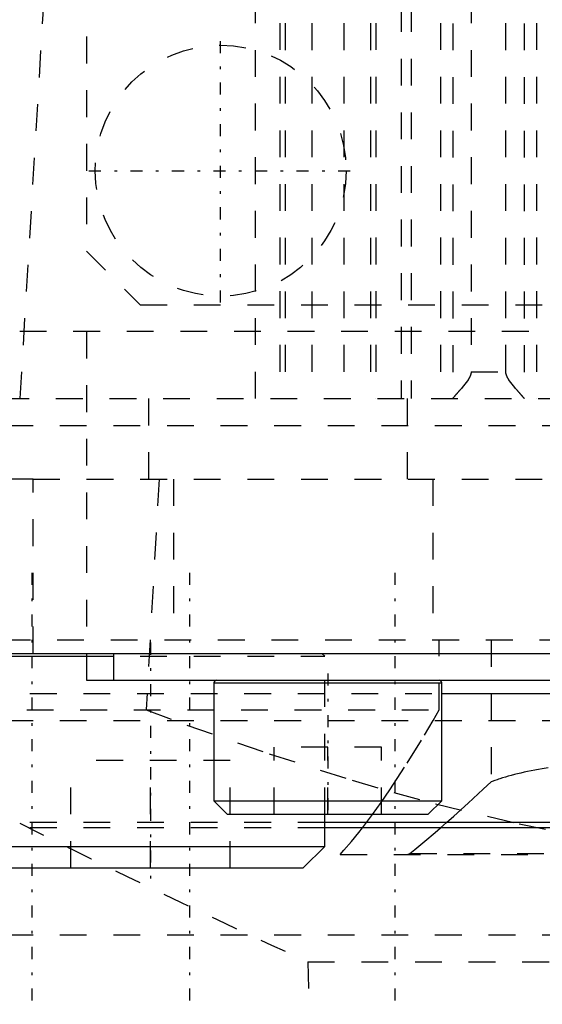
# Model space of a CAD drawing. Extents: x -100 to 100, y -58 to 429.
# Tile 3 of 12: x -32 to -13, y 14 to 51. Entities that reach past the tile are written whole.
import ezdxf

# ---------------------------------------------------------------- set-up
doc = ezdxf.new("R2010")
doc.units = 0
doc.linetypes.add('CENTER', pattern=[1.5, 0.45, -0.5, 0.05, -0.5])
doc.linetypes.add('DASHED', pattern=[2, 1, -1])
for name, color, linetype in [('AM_0', 7, 'CONTINUOUS'), ('AM_3', 7, 'DASHED'), ('AM_7', 7, 'CENTER')]:
    doc.layers.add(name, color=color, linetype=linetype)

msp = doc.modelspace()

# ---------------------------------------------------------------- linework, layer by layer
at = {"layer": 'AM_0', "color": 7, "linetype": 'CONTINUOUS'}
for p, q in [((-95, 27), (95, 27)), ((-34.117, 26.9), (-30.002, 26.9)), ((-30, 27), (-30, 26)), ((-29, 27), (-29, 26)), ((-30, 26), (30, 26)), ((-25.25, 25.9), (-25.25, 21.5)), ((-25.25, 25.9), (-16.75, 25.9)), ((-16.75, 21.5), (-16.75, 25.9)), ((-16.758, 25.5), (16.758, 25.5)), ((-25.25, 21.5), (-24.75, 21)), ((-25.25, 21.5), (-16.75, 21.5)), ((-17.25, 21), (-16.75, 21.5)), ((-24.75, 21), (-17.25, 21)), ((-21.117, 19.8), (-21.117, 21)), ((-21.12, 20.7), (21.12, 20.7)), ((-21.12, 20.5), (21.12, 20.5)), ((-34.117, 19.8), (-21.117, 19.8)), ((-21.917, 19), (-21.117, 19.8)), ((-33.317, 19), (-21.917, 19))]:
    msp.add_line(p, q, dxfattribs=at)
for centre, start, end in [((-25.15, 25.9), 90, 180), ((-16.85, 25.9), 0, 90)]:
    msp.add_arc(centre, 0.1, start, end, dxfattribs=at)
at = {"layer": 'AM_3', "color": 6, "linetype": 'DASHED'}
for p, q in [((-30, 106), (-30, 42)), ((-23.7, 36.5), (-23.7, 83.517)), ((-18.26, 83.174), (-18.26, 36.5)), ((-17.891, 83.174), (-17.891, 36.5)), ((-22.794, 82.503), (-22.794, 36.5)), ((-22.596, 82.5), (-22.596, 36.5)), ((-21.6, 82.5), (-21.6, 36.5)), ((-20.4, 82.5), (-20.4, 36.5)), ((-19.404, 82.5), (-19.404, 36.5)), ((-19.206, 82.503), (-19.206, 36.5)), ((-16.797, 82.503), (-16.797, 36.5)), ((-16.333, 82.49), (-16.333, 36.51)), ((-13.674, 82.49), (-13.674, 36.51)), ((-13.21, 82.503), (-13.21, 36.5)), ((-15.649, 81.5), (-15.649, 37.5)), ((-14.358, 37.5), (-14.358, 81.5)), ((-30, 42), (-28, 40)), ((-28, 40), (28, 40)), ((50.5, 39), (-50.5, 39)), ((-30, 39), (-30, 27)), ((-15.649, 37.5), (-14.358, 37.5)), ((-57.145, 36.5), (57.145, 36.5)), ((-27.679, 33.5), (-27.679, 36.5)), ((-18.02, 33.5), (-18.02, 36.5)), ((-43, 35.5), (43, 35.5)), ((-32, 33.5), (-50, 33.5)), ((-32, 33.5), (39.5, 33.5)), ((-32, 27), (-32, 33.5)), ((-27.295, 33.5), (-27.783, 24.893)), ((-26.753, 33.5), (-26.753, 27.5)), ((-17.084, 33.5), (-17.084, 27.5)), ((-33.1, 27.5), (33.1, 27.5)), ((-16.842, 24.893), (-16.842, 27.5)), ((-14.906, 27.5), (-14.906, 22.204)), ((-30.002, 26.9), (-21.117, 26.9)), ((-21.117, 26.9), (-21.217, 27)), ((-21.117, 21), (-21.117, 26.9)), ((-34.117, 25.5), (-16.758, 25.5)), ((-40.238, 24.893), (-16.842, 24.893)), ((-17.071, 24.494), (-16.842, 24.893)), ((-41, 24.5), (41, 24.5)), ((-23, 21), (-23, 23.5)), ((-19, 23.5), (-23, 23.5)), ((-21, 21), (-21, 23.5)), ((-19, 21), (-19, 23.5)), ((-24.642, 23), (-30.592, 23)), ((-30.592, 19), (-30.592, 23)), ((-27.617, 19), (-27.617, 23)), ((-24.642, 19), (-24.642, 23)), ((-19.333, 20.99), (-19.008, 21.443)), ((-19.708, 20.495), (-19.333, 20.99)), ((-34.117, 20.7), (-21.12, 20.7)), ((-16.798, 20.495), (-16.564, 20.698)), ((-34.117, 20.5), (-21.12, 20.5)), ((-20.535, 19.5), (20.535, 19.5)), ((-18.022, 19.5), (-17.937, 19.536)), ((-17.937, 19.536), (17.937, 19.536)), ((-43, 16.5), (43, 16.5)), ((-21.744, 15.5), (-21.508, 2)), ((-21.744, 15.5), (21.744, 15.5))]:
    msp.add_line(p, q, dxfattribs=at)
for points in [[(-32.483, 36.5, 0), (-31.591, 51.389, 0)], [(-15.649, 37.5, 0), (-15.649, 37.492, 0), (-15.65, 37.478, 0), (-15.651, 37.463, 0), (-15.652, 37.456, 0), (-15.653, 37.449, 0), (-15.656, 37.435, 0), (-15.658, 37.422, 0), (-15.662, 37.408, 0), (-15.665, 37.395, 0), (-15.67, 37.383, 0), (-15.672, 37.376, 0), (-15.674, 37.37, 0), (-15.679, 37.357, 0), (-15.684, 37.345, 0), (-15.689, 37.333, 0), (-15.695, 37.321, 0), (-15.701, 37.309, 0), (-15.704, 37.303, 0), (-15.707, 37.297, 0), (-15.713, 37.285, 0), (-15.719, 37.274, 0), (-15.723, 37.268, 0), (-15.726, 37.262, 0), (-15.733, 37.25, 0), (-15.74, 37.239, 0), (-15.743, 37.233, 0), (-15.747, 37.228, 0), (-15.754, 37.216, 0), (-15.761, 37.205, 0), (-15.788, 37.166, 0), (-15.836, 37.1, 0), (-15.886, 37.035, 0), (-15.938, 36.972, 0), (-15.99, 36.91, 0), (-16.015, 36.881, 0), (-16.04, 36.851, 0), (-16.069, 36.818, 0), (-16.077, 36.809, 0), (-16.085, 36.799, 0), (-16.089, 36.795, 0), (-16.093, 36.79, 0), (-16.101, 36.781, 0), (-16.109, 36.772, 0), (-16.117, 36.763, 0), (-16.124, 36.754, 0), (-16.132, 36.746, 0), (-16.136, 36.741, 0), (-16.14, 36.737, 0), (-16.147, 36.729, 0), (-16.154, 36.72, 0), (-16.162, 36.712, 0), (-16.169, 36.704, 0), (-16.176, 36.696, 0), (-16.179, 36.692, 0), (-16.183, 36.688, 0), (-16.19, 36.68, 0), (-16.196, 36.672, 0), (-16.203, 36.665, 0), (-16.21, 36.657, 0), (-16.216, 36.65, 0), (-16.219, 36.646, 0), (-16.223, 36.643, 0), (-16.229, 36.635, 0), (-16.235, 36.628, 0), (-16.241, 36.621, 0), (-16.247, 36.614, 0), (-16.253, 36.608, 0), (-16.256, 36.604, 0), (-16.258, 36.601, 0), (-16.264, 36.595, 0), (-16.269, 36.589, 0), (-16.272, 36.586, 0), (-16.275, 36.583, 0), (-16.28, 36.577, 0), (-16.284, 36.571, 0), (-16.287, 36.568, 0), (-16.289, 36.565, 0), (-16.294, 36.56, 0), (-16.298, 36.555, 0), (-16.302, 36.55, 0), (-16.306, 36.545, 0), (-16.309, 36.541, 0), (-16.311, 36.539, 0), (-16.313, 36.537, 0), (-16.316, 36.533, 0), (-16.319, 36.529, 0), (-16.322, 36.525, 0), (-16.325, 36.522, 0), (-16.327, 36.519, 0), (-16.328, 36.517, 0), (-16.329, 36.516, 0), (-16.331, 36.513, 0), (-16.332, 36.511, 0), (-16.333, 36.51, 0)], [(-13.674, 36.51, 0), (-13.675, 36.511, 0), (-13.676, 36.513, 0), (-13.678, 36.516, 0), (-13.679, 36.517, 0), (-13.68, 36.519, 0), (-13.682, 36.522, 0), (-13.685, 36.525, 0), (-13.688, 36.529, 0), (-13.691, 36.533, 0), (-13.694, 36.537, 0), (-13.696, 36.539, 0), (-13.698, 36.541, 0), (-13.701, 36.545, 0), (-13.705, 36.55, 0), (-13.709, 36.555, 0), (-13.713, 36.56, 0), (-13.718, 36.565, 0), (-13.72, 36.568, 0), (-13.723, 36.571, 0), (-13.727, 36.577, 0), (-13.732, 36.583, 0), (-13.735, 36.586, 0), (-13.738, 36.589, 0), (-13.743, 36.595, 0), (-13.749, 36.601, 0), (-13.751, 36.604, 0), (-13.754, 36.608, 0), (-13.76, 36.614, 0), (-13.766, 36.621, 0), (-13.772, 36.628, 0), (-13.778, 36.635, 0), (-13.784, 36.643, 0), (-13.788, 36.646, 0), (-13.791, 36.65, 0), (-13.797, 36.657, 0), (-13.804, 36.665, 0), (-13.811, 36.672, 0), (-13.817, 36.68, 0), (-13.824, 36.688, 0), (-13.828, 36.692, 0), (-13.831, 36.696, 0), (-13.838, 36.704, 0), (-13.845, 36.712, 0), (-13.853, 36.72, 0), (-13.86, 36.729, 0), (-13.867, 36.737, 0), (-13.871, 36.741, 0), (-13.875, 36.746, 0), (-13.883, 36.754, 0), (-13.89, 36.763, 0), (-13.898, 36.772, 0), (-13.906, 36.781, 0), (-13.914, 36.79, 0), (-13.918, 36.795, 0), (-13.922, 36.799, 0), (-13.93, 36.809, 0), (-13.938, 36.818, 0), (-13.967, 36.851, 0), (-13.992, 36.881, 0), (-14.017, 36.91, 0), (-14.069, 36.972, 0), (-14.121, 37.035, 0), (-14.171, 37.1, 0), (-14.219, 37.166, 0), (-14.246, 37.205, 0), (-14.253, 37.216, 0), (-14.26, 37.228, 0), (-14.264, 37.233, 0), (-14.267, 37.239, 0), (-14.274, 37.25, 0), (-14.281, 37.262, 0), (-14.284, 37.268, 0), (-14.288, 37.274, 0), (-14.294, 37.285, 0), (-14.3, 37.297, 0), (-14.303, 37.303, 0), (-14.306, 37.309, 0), (-14.312, 37.321, 0), (-14.318, 37.333, 0), (-14.323, 37.345, 0), (-14.328, 37.357, 0), (-14.333, 37.37, 0), (-14.335, 37.376, 0), (-14.337, 37.383, 0), (-14.342, 37.395, 0), (-14.345, 37.408, 0), (-14.349, 37.422, 0), (-14.351, 37.435, 0), (-14.354, 37.449, 0), (-14.355, 37.456, 0), (-14.356, 37.463, 0), (-14.357, 37.478, 0), (-14.358, 37.492, 0), (-14.358, 37.5, 0)], [(-16.333, 36.51, 0), (-16.335, 36.507, 0), (-16.339, 36.502, 0), (-16.343, 36.5, 0), (-16.345, 36.5, 0)], [(-13.662, 36.5, 0), (-13.664, 36.5, 0), (-13.668, 36.502, 0), (-13.672, 36.507, 0), (-13.674, 36.51, 0)], [(-27.783, 24.893, 0), (-26.259, 24.325, 0), (-23.188, 23.251, 0), (-20.091, 22.269, 0), (-18.537, 21.817, 0), (-16.979, 21.393, 0), (-13.859, 20.639, 0), (-10.742, 20.019, 0), (-7.637, 19.546, 0), (-4.555, 19.228, 0), (-1.507, 19.07, 0), (0, 19.05, 0), (1.507, 19.07, 0), (4.555, 19.228, 0), (7.637, 19.546, 0), (10.742, 20.019, 0), (13.859, 20.639, 0), (16.979, 21.393, 0), (18.537, 21.817, 0), (20.091, 22.269, 0), (23.188, 23.251, 0), (26.259, 24.325, 0), (27.783, 24.893, 0)], [(-19.008, 21.443, 0), (-18.681, 21.914, 0), (-18.032, 22.906, 0), (-17.39, 23.953, 0), (-17.071, 24.494, 0)], [(-12.777, 22.733, 0), (-12.851, 22.722, 0), (-12.995, 22.697, 0), (-13.136, 22.672, 0), (-13.206, 22.66, 0), (-13.274, 22.647, 0), (-13.41, 22.62, 0), (-13.542, 22.593, 0), (-13.67, 22.565, 0), (-13.796, 22.537, 0), (-13.918, 22.508, 0), (-13.978, 22.493, 0), (-14.037, 22.478, 0), (-14.153, 22.448, 0), (-14.264, 22.417, 0), (-14.373, 22.386, 0), (-14.478, 22.354, 0), (-14.579, 22.322, 0), (-14.629, 22.305, 0), (-14.677, 22.289, 0), (-14.771, 22.255, 0), (-14.862, 22.221, 0), (-14.906, 22.204, 0)], [(-16.564, 20.698, 0), (-16.302, 20.93, 0), (-15.762, 21.415, 0), (-15.198, 21.933, 0), (-14.906, 22.204, 0)], [(-20.535, 19.5, 0), (-20.397, 19.656, 0), (-20.121, 19.98, 0), (-19.846, 20.32, 0), (-19.708, 20.495, 0)], [(-17.937, 19.536, 0), (-17.754, 19.686, 0), (-17.38, 19.997, 0), (-16.994, 20.324, 0), (-16.798, 20.495, 0)]]:
    msp.add_polyline3d(points, dxfattribs=at)
msp.add_circle((-25, 45), 4.681, dxfattribs=at)
msp.add_arc((105.055, 293.032), 305.126, 243.20409, 245.44524, dxfattribs=at)
at = {"layer": 'AM_7', "color": 4, "linetype": 'CENTER'}
for p, q in [((-25, 40.085), (-25, 49.915)), ((-29.915, 45), (-20.085, 45)), ((-32.043, 30), (-32.043, -17.04)), ((-26.163, 30), (-26.163, -17.04)), ((-18.5, 30), (-18.5, -17.04)), ((-27.617, 27.4), (-27.617, 18.6)), ((-21, 26.25), (-21, 20.75))]:
    msp.add_line(p, q, dxfattribs=at)

doc.saveas('drawing.dxf')
